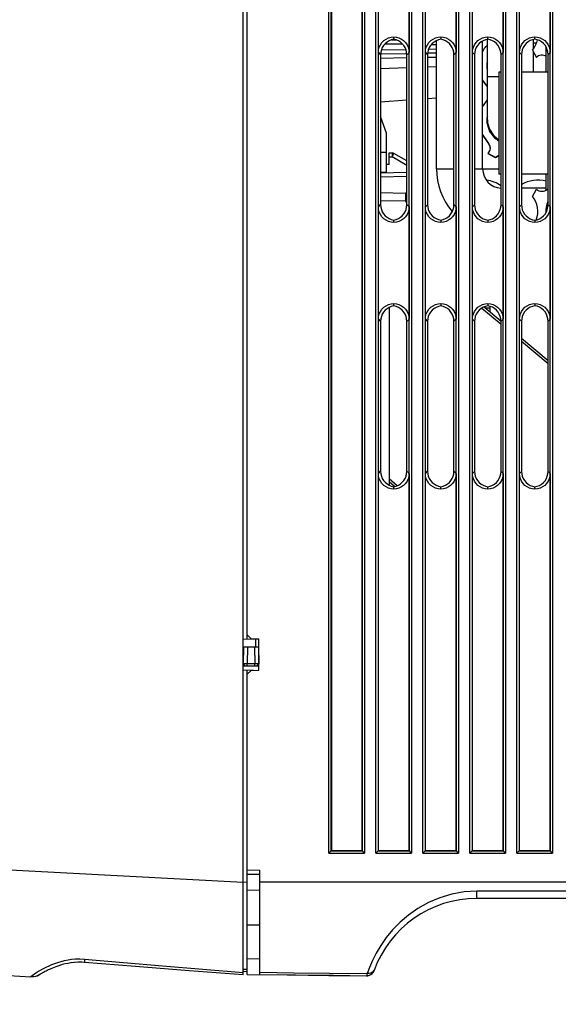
# Model space of a CAD drawing. Extents: x 0 to 420, y 0 to 297.
# Tile 51 of 86: x 148 to 165, y 153 to 185. Entities that reach past the tile are written whole.
import ezdxf

# ---------------------------------------------------------------- set-up
doc = ezdxf.new("R2010")
doc.units = 0
doc.header["$LTSCALE"] = 23.1
doc.layers.get('0').update_dxf_attribs({"linetype": 'CONTINUOUS'})
for name, color, linetype in [('ALL_AXIS', 7, 'CONTINUOUS'), ('ALL_DIM', 7, 'CONTINUOUS'), ('ALL_FEATURES', 7, 'CONTINUOUS'), ('LAY0001', 7, 'CONTINUOUS')]:
    doc.layers.add(name, color=color, linetype=linetype)
doc.dimstyles.get("Standard").update_dxf_attribs({"dimtxt": 2.5, "dimasz": 2.5, "dimexe": 1.25, "dimexo": 0.625, "dimtad": 1, "dimcen": 2.5, "dimazin": 3, "dimtfac": 1, "dimtmove": 0, "dimatfit": 3})

# ---------------------------------------------------------------- blocks, each defined once
blk = doc.blocks.new('_OPEN')
at = {"color": 0, "linetype": 'BYBLOCK'}
for p, q in [((0, 0), (-1, 0.25)), ((-1, -0.25), (0, 0)), ((-1, 0), (0, 0))]:
    blk.add_line(p, q, dxfattribs=at)
blk = doc.blocks.new('*D1')
at = {"layer": 'ALL_DIM', "color": 2, "linetype": 'CONTINUOUS'}
for p, q in [((141.538, 154.11), (141.538, 131.955)), ((203.038, 153.626), (203.038, 131.955)), ((141.538, 132.955), (172.288, 132.955)), ((203.038, 132.955), (172.288, 132.955))]:
    blk.add_line(p, q, dxfattribs=at)
at = {"layer": 'ALL_DIM', "color": 2, "linetype": 'CONTINUOUS', "xscale": 2, "yscale": 2, "zscale": 2, "rotation": 180}
blk.add_blockref('_OPEN', (141.538, 132.955), dxfattribs=at)
at = {"layer": 'ALL_DIM', "color": 2, "linetype": 'CONTINUOUS', "xscale": 2, "yscale": 2, "zscale": 2}
blk.add_blockref('_OPEN', (203.038, 132.955), dxfattribs=at)

msp = doc.modelspace()

# ---------------------------------------------------------------- linework, layer by layer
at = {"color": 7, "linetype": 'CONTINUOUS'}
for p, q in [((163.962, 183.599), (164.088, 183.367)), ((162.519, 183.192), (162.519, 183.197)), ((162.519, 183.188), (162.519, 183.192)), ((162.519, 183.017), (162.519, 183.188)), ((162.519, 183.012), (162.519, 183.017)), ((162.519, 183.007), (162.519, 183.012)), ((162.519, 181.442), (162.519, 181.447)), ((162.519, 181.438), (162.519, 181.442)), ((162.519, 181.267), (162.519, 181.438)), ((162.519, 181.262), (162.519, 181.267)), ((162.519, 181.257), (162.519, 181.262)), ((162.525, 181.352), (162.528, 181.287)), ((162.526, 181.348), (162.525, 181.343)), ((162.525, 181.343), (162.528, 181.278)), ((162.528, 181.278), (162.528, 181.287)), ((162.781, 180.177), (162.549, 180.302)), ((162.549, 180.302), (162.549, 180.294)), ((162.781, 180.168), (162.549, 180.294)), ((162.888, 180.24), (162.781, 180.177)), ((162.888, 180.231), (162.781, 180.168)), ((162.781, 180.177), (162.781, 180.168)), ((163.962, 178.938), (164.088, 179.17)), ((164.223, 179.2), (164.052, 179.2))]:
    msp.add_line(p, q, dxfattribs=at)
for points in [[(162.62, 180.477), (162.612, 180.541), (162.549, 180.652)], [(162.619, 180.477), (162.612, 180.532), (162.549, 180.644)], [(162.549, 180.302), (162.612, 180.413), (162.62, 180.477)]]:
    msp.add_lwpolyline(points, dxfattribs=at)
for centre, radius, start, end in [((163.388, 184.081), 0.75, 320, 348.3758), ((164.263, 183.188), 0.25, 56.038, 134.427), ((163.388, 178.456), 0.75, 338.6794, 40), ((164.048, 179.163), 0.0375, 82.7292, 97.2708), ((164.263, 179.349), 0.25, 225.573, 314.427), ((164.228, 179.163), 0.0375, 82.7292, 97.2708)]:
    msp.add_arc(centre, radius, start, end, dxfattribs=at)
at = {"layer": 'ALL_AXIS', "color": 7, "linetype": 'CONTINUOUS'}
for p, q in [((162.96, 182.894), (162.888, 182.894)), ((162.888, 182.894), (162.888, 179.644)), ((164.462, 182.894), (163.615, 182.894)), ((162.525, 182.436), (162.375, 182.655)), ((162.525, 182.428), (162.375, 182.646)), ((162.375, 181.789), (162.525, 182.017)), ((162.549, 180.652), (162.375, 180.916)), ((162.549, 180.644), (162.375, 180.907)), ((162.96, 179.644), (162.888, 179.644)), ((164.462, 179.644), (163.615, 179.644))]:
    msp.add_line(p, q, dxfattribs=at)
at = {"layer": 'ALL_AXIS', "color": 9, "linetype": 'CONTINUOUS'}
for p, q in [((162.549, 180.652), (162.549, 180.644)), ((155.263, 157.081), (173.913, 157.081))]:
    msp.add_line(p, q, dxfattribs=at)
at = {"layer": 'ALL_AXIS', "color": 7, "linetype": 'CONTINUOUS'}
msp.add_lwpolyline([(162.375, 183.529), (162.449, 183.684), (162.525, 183.758)], dxfattribs=at)
for centre, start, end in [((164.138, 178.456), 74.5299, 122.0342), ((165.138, 178.456), 132.6899, 134.427)]:
    msp.add_arc(centre, 1, start, end, dxfattribs=at)
at = {"layer": 'ALL_FEATURES', "color": 7, "linetype": 'CONTINUOUS'}
for p, q in [((154.863, 164.825), (154.863, 241.206)), ((157.549, 237.12), (157.549, 158.08)), ((158.527, 158.08), (158.527, 237.12)), ((154.738, 154.125), (154.738, 219.331)), ((159.049, 183.522), (159.049, 187.103)), ((160.027, 187.103), (160.027, 183.522)), ((160.549, 183.522), (160.549, 187.103)), ((161.527, 187.103), (161.527, 183.522)), ((162.049, 183.522), (162.049, 187.103)), ((163.027, 187.103), (163.027, 183.522)), ((163.549, 183.522), (163.549, 187.103)), ((164.527, 187.103), (164.527, 183.522)), ((159.538, 183.944), (159.538, 184.02)), ((161.038, 184.02), (161.038, 183.946)), ((162.538, 183.947), (162.538, 184.02)), ((164.038, 183.949), (164.038, 184.02)), ((159.464, 183.926), (159.62, 183.923)), ((159.957, 183.485), (159.119, 183.47)), ((159.119, 183.451), (159.119, 178.673)), ((159.957, 178.672), (159.957, 183.452)), ((160.618, 183.453), (160.618, 178.672)), ((160.9, 183.502), (160.621, 183.497)), ((161.459, 178.671), (161.459, 183.454)), ((162.116, 183.455), (162.116, 178.67)), ((162.96, 178.669), (162.96, 183.456)), ((163.615, 183.456), (163.615, 178.668)), ((164.462, 178.668), (164.462, 183.457)), ((162.525, 183.217), (162.519, 183.197)), ((162.519, 183.007), (162.525, 182.986)), ((160.618, 182.06), (160.9, 182.08)), ((159.119, 181.951), (159.957, 182.012)), ((159.313, 180.956), (159.119, 181.484)), ((162.525, 181.468), (162.519, 181.447)), ((159.313, 179.711), (159.313, 180.956)), ((159.119, 180.348), (159.313, 180.344)), ((159.388, 180.326), (159.484, 180.324)), ((159.388, 179.951), (159.388, 180.326)), ((159.957, 180.07), (159.545, 180.308)), ((159.388, 179.951), (159.313, 179.95)), ((159.119, 179.708), (159.313, 179.711)), ((159.957, 179.569), (159.119, 179.554)), ((159.119, 179.057), (159.911, 179.043)), ((159.049, 175.022), (159.049, 178.603)), ((160.027, 178.603), (160.027, 175.022)), ((160.549, 175.022), (160.549, 178.603)), ((161.527, 178.603), (161.527, 175.022)), ((162.049, 175.022), (162.049, 178.603)), ((163.027, 178.603), (163.027, 175.022)), ((163.549, 175.022), (163.549, 178.603)), ((164.527, 178.603), (164.527, 175.022)), ((159.538, 178.105), (159.538, 178.181)), ((161.038, 178.179), (161.038, 178.105)), ((162.538, 178.177), (162.538, 178.105)), ((164.038, 178.175), (164.038, 178.105)), ((159.538, 175.444), (159.538, 175.52)), ((161.038, 175.52), (161.038, 175.446)), ((162.538, 175.52), (162.538, 175.447)), ((164.038, 175.52), (164.038, 175.449)), ((159.388, 175.394), (159.388, 169.731)), ((162.42, 175.412), (162.96, 174.961)), ((162.429, 175.416), (162.481, 175.376)), ((162.613, 175.376), (162.463, 175.376)), ((162.613, 175.251), (162.613, 175.43)), ((159.119, 174.951), (159.119, 170.173)), ((159.957, 170.172), (159.957, 174.952)), ((160.618, 174.953), (160.618, 170.172)), ((161.459, 170.171), (161.459, 174.954)), ((162.116, 174.955), (162.116, 170.17)), ((162.96, 170.169), (162.96, 174.956)), ((163.615, 174.956), (163.615, 170.168)), ((164.462, 170.168), (164.462, 174.957)), ((163.615, 174.413), (164.462, 173.705)), ((159.049, 158.08), (159.049, 170.103)), ((159.648, 169.713), (159.388, 169.93)), ((160.027, 170.103), (160.027, 158.08)), ((160.549, 158.08), (160.549, 170.103)), ((161.527, 170.103), (161.527, 158.08)), ((162.049, 158.08), (162.049, 170.103)), ((163.027, 170.103), (163.027, 158.08)), ((163.549, 158.08), (163.549, 170.103)), ((164.527, 170.103), (164.527, 158.08)), ((159.538, 169.605), (159.538, 169.681)), ((161.038, 169.605), (161.038, 169.679)), ((162.538, 169.605), (162.538, 169.677)), ((164.038, 169.605), (164.038, 169.675)), ((154.738, 164.823), (155.063, 164.829)), ((154.863, 164.963), (154.988, 164.835)), ((154.988, 164.835), (155.238, 164.831)), ((155.063, 164.829), (155.068, 164.834)), ((155.134, 164.833), (155.13, 164.581)), ((155.238, 163.831), (155.238, 164.831)), ((154.738, 164.581), (155.238, 164.581)), ((154.749, 164.581), (154.739, 164.031)), ((155.227, 164.581), (155.237, 164.031)), ((155.238, 163.956), (154.738, 163.956)), ((154.813, 163.956), (154.739, 164.031)), ((155.112, 164.031), (154.864, 164.031)), ((155.163, 163.956), (155.237, 164.031)), ((154.738, 163.839), (155.063, 163.833)), ((154.863, 154.128), (154.863, 163.837)), ((154.988, 163.827), (154.863, 163.7)), ((154.988, 163.827), (155.238, 163.831)), ((155.068, 163.828), (155.063, 163.833)), ((157.469, 158), (157.549, 158.08)), ((157.549, 158.08), (158.527, 158.08)), ((158.607, 158), (158.527, 158.08)), ((158.969, 158), (159.049, 158.08)), ((159.049, 158.08), (160.027, 158.08)), ((160.107, 158), (160.027, 158.08)), ((160.469, 158), (160.549, 158.08)), ((160.549, 158.08), (161.527, 158.08)), ((161.607, 158), (161.527, 158.08)), ((161.969, 158), (162.049, 158.08)), ((162.049, 158.08), (163.027, 158.08)), ((163.107, 158), (163.027, 158.08)), ((163.469, 158), (163.549, 158.08)), ((163.549, 158.08), (164.527, 158.08)), ((164.607, 158), (164.527, 158.08)), ((154.863, 157.463), (155.263, 157.456)), ((155.263, 154.128), (155.263, 157.456)), ((154.863, 156.831), (155.263, 156.824)), ((173.913, 156.556), (162.188, 156.556)), ((148.903, 154.433), (148.979, 154.455)), ((148.977, 154.455), (149.06, 154.476)), ((149.676, 154.526), (151.301, 154.394)), ((142.249, 154.361), (147.962, 154.061)), ((148.275, 154.153), (148.274, 154.152)), ((148.284, 154.158), (148.293, 154.163)), ((148.293, 154.163), (148.304, 154.17)), ((148.304, 154.17), (148.317, 154.177)), ((148.333, 154.186), (148.351, 154.196)), ((148.373, 154.208), (148.397, 154.221)), ((148.397, 154.221), (148.425, 154.235)), ((148.425, 154.235), (148.456, 154.251)), ((148.456, 154.25), (148.49, 154.268)), ((148.49, 154.267), (148.528, 154.286)), ((148.528, 154.285), (148.57, 154.305)), ((148.569, 154.304), (148.615, 154.325)), ((148.615, 154.325), (148.664, 154.346)), ((148.663, 154.345), (148.717, 154.367)), ((148.716, 154.367), (148.775, 154.389)), ((148.836, 154.411), (148.903, 154.433)), ((151.3, 154.395), (153.015, 154.259)), ((153.013, 154.259), (154.738, 154.125)), ((154.738, 154.231), (154.863, 154.235)), ((154.738, 154.231), (154.769, 154.232)), ((158.674, 154.089), (158.711, 154.091))]:
    msp.add_line(p, q, dxfattribs=at)
at = {"layer": 'ALL_FEATURES', "color": 9, "linetype": 'CONTINUOUS'}
for p, q in [((157.469, 158), (157.469, 237.2)), ((157.544, 158.075), (157.544, 237.125)), ((158.532, 237.125), (158.532, 158.075)), ((158.607, 237.2), (158.607, 158)), ((158.969, 158), (158.969, 237.2)), ((159.044, 237.125), (159.044, 158.075)), ((160.032, 158.075), (160.032, 211.212)), ((160.107, 211.206), (160.107, 158)), ((160.469, 158), (160.469, 211.206)), ((160.544, 211.212), (160.544, 158.075)), ((161.532, 158.075), (161.532, 211.212)), ((161.607, 211.206), (161.607, 158)), ((161.969, 158), (161.969, 211.206)), ((162.044, 211.212), (162.044, 158.075)), ((163.032, 158.075), (163.032, 211.212)), ((163.107, 211.206), (163.107, 158)), ((163.469, 158), (163.469, 211.206)), ((163.544, 211.212), (163.544, 158.075)), ((164.532, 158.075), (164.532, 211.212)), ((164.607, 211.206), (164.607, 158)), ((159.266, 183.805), (159.819, 183.795)), ((160.741, 183.779), (160.9, 183.776)), ((159.049, 183.522), (159.119, 183.451)), ((159.119, 183.347), (159.957, 183.362)), ((159.932, 183.609), (159.141, 183.595)), ((160.027, 183.522), (159.957, 183.452)), ((160.549, 183.522), (160.618, 183.453)), ((160.618, 183.374), (160.9, 183.379)), ((160.9, 183.626), (160.648, 183.621)), ((161.527, 183.522), (161.459, 183.454)), ((162.049, 183.522), (162.116, 183.455)), ((163.027, 183.522), (162.96, 183.456)), ((163.549, 183.522), (163.615, 183.456)), ((164.527, 183.522), (164.462, 183.457)), ((159.957, 183.035), (159.119, 183.008)), ((160.9, 183.066), (160.618, 183.056)), ((159.388, 180.201), (159.484, 180.199)), ((159.957, 179.926), (159.484, 180.199)), ((159.957, 179.694), (159.119, 179.679)), ((159.049, 178.603), (159.119, 178.673)), ((159.119, 178.807), (159.911, 178.793)), ((159.911, 178.793), (159.957, 178.839)), ((159.957, 178.746), (159.911, 178.793)), ((160.027, 178.603), (159.957, 178.672)), ((160.549, 178.603), (160.618, 178.672)), ((161.527, 178.603), (161.459, 178.671)), ((162.049, 178.603), (162.116, 178.67)), ((163.027, 178.603), (162.96, 178.669)), ((163.549, 178.603), (163.615, 178.668)), ((164.527, 178.603), (164.462, 178.668)), ((162.349, 175.375), (162.96, 174.864)), ((159.049, 175.022), (159.119, 174.951)), ((160.027, 175.022), (159.957, 174.952)), ((160.549, 175.022), (160.618, 174.953)), ((161.527, 175.022), (161.459, 174.954)), ((162.049, 175.022), (162.116, 174.955)), ((163.027, 175.022), (162.96, 174.956)), ((163.549, 175.022), (163.615, 174.956)), ((164.527, 175.022), (164.462, 174.957)), ((163.615, 174.317), (164.462, 173.608)), ((159.049, 170.103), (159.119, 170.173)), ((160.027, 170.103), (159.957, 170.172)), ((160.549, 170.103), (160.618, 170.172)), ((161.527, 170.103), (161.459, 170.171)), ((162.049, 170.103), (162.116, 170.17)), ((163.027, 170.103), (162.96, 170.169)), ((163.549, 170.103), (163.615, 170.168)), ((164.527, 170.103), (164.462, 170.168)), ((159.564, 169.687), (159.388, 169.834)), ((154.874, 164.581), (154.864, 164.031)), ((155.102, 164.581), (155.112, 164.031)), ((154.864, 163.956), (154.864, 164.031)), ((155.112, 163.956), (155.112, 164.031)), ((157.469, 158), (158.607, 158)), ((157.544, 158.075), (158.532, 158.075)), ((158.969, 158), (160.107, 158)), ((159.044, 158.075), (160.032, 158.075)), ((160.469, 158), (161.607, 158)), ((160.544, 158.075), (161.532, 158.075)), ((161.969, 158), (163.107, 158)), ((162.044, 158.075), (163.032, 158.075)), ((163.469, 158), (164.607, 158)), ((163.544, 158.075), (164.532, 158.075)), ((145.259, 157.573), (154.738, 157.076)), ((154.863, 157.331), (155.263, 157.324)), ((154.738, 157.078), (154.863, 157.081)), ((173.913, 156.784), (162.188, 156.784)), ((162.188, 156.556), (162.188, 156.784)), ((155.263, 155.706), (154.863, 155.706)), ((155.263, 154.624), (154.863, 154.628)), ((148.252, 154.136), (148.274, 154.154)), ((154.738, 154.296), (154.863, 154.3)), ((158.924, 154.289), (158.898, 154.242)), ((158.674, 154.093), (158.673, 154.09)), ((158.673, 154.09), (158.674, 154.089))]:
    msp.add_line(p, q, dxfattribs=at)
at = {"layer": 'ALL_FEATURES', "color": 7, "linetype": 'CONTINUOUS'}
for points in [[(159.049, 183.522), (159.056, 183.608), (159.078, 183.691), (159.114, 183.769), (159.163, 183.84), (159.223, 183.901), (159.292, 183.951), (159.37, 183.988), (159.452, 184.011), (159.538, 184.02)], [(159.538, 183.944), (159.462, 183.925), (159.39, 183.895), (159.324, 183.854), (159.265, 183.804), (159.214, 183.744), (159.174, 183.678), (159.144, 183.606), (159.126, 183.53), (159.119, 183.451)], [(159.538, 184.02), (159.623, 184.011), (159.706, 183.988), (159.783, 183.951), (159.853, 183.901), (159.913, 183.84), (159.962, 183.769), (159.998, 183.691), (160.019, 183.608), (160.027, 183.522)], [(159.957, 183.452), (159.951, 183.531), (159.933, 183.607), (159.903, 183.679), (159.862, 183.745), (159.812, 183.804), (159.753, 183.855), (159.686, 183.895), (159.614, 183.925), (159.538, 183.944)], [(160.549, 183.522), (160.556, 183.608), (160.578, 183.691), (160.614, 183.769), (160.663, 183.84), (160.723, 183.901), (160.792, 183.951), (160.87, 183.988), (160.952, 184.011), (161.038, 184.02)], [(161.038, 183.946), (160.962, 183.927), (160.89, 183.897), (160.823, 183.857), (160.764, 183.806), (160.713, 183.747), (160.672, 183.68), (160.642, 183.608), (160.624, 183.531), (160.618, 183.453)], [(161.038, 184.02), (161.123, 184.011), (161.206, 183.988), (161.283, 183.951), (161.353, 183.901), (161.413, 183.84), (161.462, 183.769), (161.498, 183.691), (161.519, 183.608), (161.527, 183.522)], [(161.459, 183.454), (161.453, 183.532), (161.434, 183.608), (161.404, 183.681), (161.364, 183.747), (161.313, 183.806), (161.253, 183.857), (161.187, 183.898), (161.114, 183.927), (161.038, 183.946)], [(162.049, 183.522), (162.056, 183.608), (162.078, 183.691), (162.114, 183.769), (162.163, 183.84), (162.223, 183.901), (162.292, 183.951), (162.37, 183.988), (162.452, 184.011), (162.538, 184.02)], [(162.538, 183.947), (162.462, 183.929), (162.389, 183.9), (162.322, 183.859), (162.263, 183.808), (162.212, 183.749), (162.171, 183.682), (162.141, 183.61), (162.122, 183.533), (162.116, 183.455)], [(162.538, 184.02), (162.623, 184.011), (162.706, 183.988), (162.783, 183.951), (162.853, 183.901), (162.913, 183.84), (162.962, 183.769), (162.998, 183.691), (163.019, 183.608), (163.027, 183.522)], [(162.96, 183.456), (162.954, 183.534), (162.936, 183.61), (162.906, 183.683), (162.865, 183.749), (162.814, 183.809), (162.754, 183.859), (162.687, 183.9), (162.614, 183.929), (162.538, 183.947)], [(163.549, 183.522), (163.556, 183.608), (163.578, 183.691), (163.614, 183.769), (163.663, 183.84), (163.723, 183.901), (163.792, 183.951), (163.87, 183.988), (163.952, 184.011), (164.038, 184.02)], [(164.038, 183.949), (163.961, 183.931), (163.889, 183.902), (163.822, 183.861), (163.762, 183.81), (163.711, 183.751), (163.669, 183.684), (163.639, 183.612), (163.621, 183.535), (163.615, 183.456)], [(164.038, 184.02), (164.123, 184.011), (164.206, 183.988), (164.283, 183.951), (164.353, 183.901), (164.413, 183.84), (164.462, 183.769), (164.498, 183.691), (164.519, 183.608), (164.527, 183.522)], [(164.462, 183.457), (164.456, 183.536), (164.437, 183.612), (164.407, 183.685), (164.366, 183.752), (164.315, 183.811), (164.255, 183.861), (164.188, 183.902), (164.115, 183.932), (164.038, 183.949)], [(162.519, 181.257), (162.596, 181.01), (162.754, 180.802), (162.888, 180.715)], [(159.119, 178.673), (159.126, 178.595), (159.144, 178.519), (159.174, 178.447), (159.214, 178.38), (159.265, 178.321), (159.324, 178.27), (159.39, 178.229), (159.462, 178.199), (159.538, 178.181)], [(159.538, 178.181), (159.614, 178.199), (159.686, 178.229), (159.753, 178.27), (159.812, 178.321), (159.862, 178.38), (159.903, 178.446), (159.933, 178.518), (159.951, 178.594), (159.957, 178.672)], [(160.618, 178.672), (160.624, 178.593), (160.642, 178.517), (160.672, 178.445), (160.713, 178.378), (160.764, 178.319), (160.823, 178.268), (160.89, 178.227), (160.962, 178.197), (161.038, 178.179)], [(161.038, 178.179), (161.114, 178.197), (161.187, 178.227), (161.253, 178.268), (161.313, 178.318), (161.364, 178.378), (161.404, 178.444), (161.434, 178.516), (161.453, 178.592), (161.459, 178.671)], [(162.116, 178.67), (162.122, 178.591), (162.141, 178.515), (162.171, 178.443), (162.212, 178.376), (162.263, 178.316), (162.322, 178.266), (162.389, 178.225), (162.462, 178.195), (162.538, 178.177)], [(162.538, 178.177), (162.614, 178.195), (162.687, 178.225), (162.754, 178.266), (162.814, 178.316), (162.865, 178.375), (162.906, 178.442), (162.936, 178.514), (162.954, 178.591), (162.96, 178.669)], [(163.615, 178.668), (163.621, 178.59), (163.639, 178.513), (163.669, 178.441), (163.711, 178.374), (163.762, 178.314), (163.822, 178.264), (163.889, 178.223), (163.961, 178.193), (164.038, 178.175)], [(164.038, 178.175), (164.115, 178.193), (164.188, 178.223), (164.255, 178.263), (164.315, 178.314), (164.366, 178.373), (164.407, 178.44), (164.437, 178.512), (164.456, 178.589), (164.462, 178.668)], [(159.538, 178.105), (159.452, 178.114), (159.37, 178.137), (159.292, 178.174), (159.223, 178.224), (159.163, 178.285), (159.114, 178.356), (159.078, 178.434), (159.056, 178.517), (159.049, 178.603)], [(160.027, 178.603), (160.019, 178.517), (159.998, 178.434), (159.962, 178.356), (159.913, 178.285), (159.853, 178.224), (159.783, 178.174), (159.706, 178.137), (159.623, 178.114), (159.538, 178.105)], [(161.038, 178.105), (160.952, 178.114), (160.87, 178.137), (160.792, 178.174), (160.723, 178.224), (160.663, 178.285), (160.614, 178.356), (160.578, 178.434), (160.556, 178.517), (160.549, 178.603)], [(161.527, 178.603), (161.519, 178.517), (161.498, 178.434), (161.462, 178.356), (161.413, 178.285), (161.353, 178.224), (161.283, 178.174), (161.206, 178.137), (161.123, 178.114), (161.038, 178.105)], [(162.538, 178.105), (162.452, 178.114), (162.37, 178.137), (162.292, 178.174), (162.223, 178.224), (162.163, 178.285), (162.114, 178.356), (162.078, 178.434), (162.056, 178.517), (162.049, 178.603)], [(163.027, 178.603), (163.019, 178.517), (162.998, 178.434), (162.962, 178.356), (162.913, 178.285), (162.853, 178.224), (162.783, 178.174), (162.706, 178.137), (162.623, 178.114), (162.538, 178.105)], [(164.038, 178.105), (163.952, 178.114), (163.87, 178.137), (163.792, 178.174), (163.723, 178.224), (163.663, 178.285), (163.614, 178.356), (163.578, 178.434), (163.556, 178.517), (163.549, 178.603)], [(164.527, 178.603), (164.519, 178.517), (164.498, 178.434), (164.462, 178.356), (164.413, 178.285), (164.353, 178.224), (164.283, 178.174), (164.206, 178.137), (164.123, 178.114), (164.038, 178.105)], [(159.049, 175.022), (159.056, 175.108), (159.078, 175.191), (159.114, 175.269), (159.163, 175.34), (159.223, 175.401), (159.292, 175.451), (159.37, 175.488), (159.452, 175.511), (159.538, 175.52)], [(159.538, 175.52), (159.623, 175.511), (159.706, 175.488), (159.783, 175.451), (159.853, 175.401), (159.913, 175.34), (159.962, 175.269), (159.998, 175.191), (160.019, 175.108), (160.027, 175.022)], [(160.549, 175.022), (160.556, 175.108), (160.578, 175.191), (160.614, 175.269), (160.663, 175.34), (160.723, 175.401), (160.792, 175.451), (160.87, 175.488), (160.952, 175.511), (161.038, 175.52)], [(161.038, 175.52), (161.123, 175.511), (161.206, 175.488), (161.283, 175.451), (161.353, 175.401), (161.413, 175.34), (161.462, 175.269), (161.498, 175.191), (161.519, 175.108), (161.527, 175.022)], [(162.049, 175.022), (162.056, 175.108), (162.078, 175.191), (162.114, 175.269), (162.163, 175.34), (162.223, 175.401), (162.292, 175.451), (162.37, 175.488), (162.452, 175.511), (162.538, 175.52)], [(162.538, 175.52), (162.623, 175.511), (162.706, 175.488), (162.783, 175.451), (162.853, 175.401), (162.913, 175.34), (162.962, 175.269), (162.998, 175.191), (163.019, 175.108), (163.027, 175.022)], [(163.549, 175.022), (163.556, 175.108), (163.578, 175.191), (163.614, 175.269), (163.663, 175.34), (163.723, 175.401), (163.792, 175.451), (163.87, 175.488), (163.952, 175.511), (164.038, 175.52)], [(164.038, 175.52), (164.123, 175.511), (164.206, 175.488), (164.283, 175.451), (164.353, 175.401), (164.413, 175.34), (164.462, 175.269), (164.498, 175.191), (164.519, 175.108), (164.527, 175.022)], [(159.538, 175.444), (159.462, 175.425), (159.39, 175.395), (159.324, 175.354), (159.265, 175.304), (159.214, 175.244), (159.174, 175.178), (159.144, 175.106), (159.126, 175.03), (159.119, 174.951)], [(159.957, 174.952), (159.951, 175.031), (159.933, 175.107), (159.903, 175.179), (159.862, 175.245), (159.812, 175.304), (159.753, 175.355), (159.686, 175.395), (159.614, 175.425), (159.538, 175.444)], [(161.038, 175.446), (160.962, 175.427), (160.89, 175.397), (160.823, 175.357), (160.764, 175.306), (160.713, 175.247), (160.672, 175.18), (160.642, 175.108), (160.624, 175.031), (160.618, 174.953)], [(161.459, 174.954), (161.453, 175.032), (161.434, 175.108), (161.404, 175.181), (161.364, 175.247), (161.313, 175.306), (161.253, 175.357), (161.187, 175.398), (161.114, 175.427), (161.038, 175.446)], [(162.538, 175.447), (162.462, 175.429), (162.389, 175.4), (162.322, 175.359), (162.263, 175.308), (162.212, 175.249), (162.171, 175.182), (162.141, 175.11), (162.122, 175.033), (162.116, 174.955)], [(162.96, 174.956), (162.954, 175.034), (162.936, 175.11), (162.906, 175.183), (162.865, 175.249), (162.814, 175.309), (162.754, 175.359), (162.687, 175.4), (162.614, 175.429), (162.538, 175.447)], [(164.038, 175.449), (163.961, 175.431), (163.889, 175.402), (163.822, 175.361), (163.762, 175.31), (163.711, 175.251), (163.669, 175.184), (163.639, 175.112), (163.621, 175.035), (163.615, 174.956)], [(164.462, 174.957), (164.456, 175.036), (164.437, 175.112), (164.407, 175.185), (164.366, 175.252), (164.315, 175.311), (164.255, 175.361), (164.188, 175.402), (164.115, 175.432), (164.038, 175.449)], [(159.119, 170.173), (159.126, 170.095), (159.144, 170.019), (159.174, 169.947), (159.214, 169.88), (159.265, 169.821), (159.324, 169.77), (159.39, 169.729), (159.462, 169.699), (159.538, 169.681)], [(159.538, 169.681), (159.614, 169.699), (159.686, 169.729), (159.753, 169.77), (159.812, 169.821), (159.862, 169.88), (159.903, 169.946), (159.933, 170.018), (159.951, 170.094), (159.957, 170.172)], [(160.618, 170.172), (160.624, 170.093), (160.642, 170.017), (160.672, 169.945), (160.713, 169.878), (160.764, 169.819), (160.823, 169.768), (160.89, 169.727), (160.962, 169.697), (161.038, 169.679)], [(161.038, 169.679), (161.114, 169.697), (161.187, 169.727), (161.253, 169.768), (161.313, 169.818), (161.364, 169.878), (161.404, 169.944), (161.434, 170.016), (161.453, 170.092), (161.459, 170.171)], [(162.116, 170.17), (162.122, 170.091), (162.141, 170.015), (162.171, 169.943), (162.212, 169.876), (162.263, 169.816), (162.322, 169.766), (162.389, 169.725), (162.462, 169.695), (162.538, 169.677)], [(162.538, 169.677), (162.614, 169.695), (162.687, 169.725), (162.754, 169.766), (162.814, 169.816), (162.865, 169.875), (162.906, 169.942), (162.936, 170.014), (162.954, 170.091), (162.96, 170.169)], [(163.615, 170.168), (163.621, 170.09), (163.639, 170.013), (163.669, 169.941), (163.711, 169.874), (163.762, 169.814), (163.822, 169.764), (163.889, 169.723), (163.961, 169.693), (164.038, 169.675)], [(164.038, 169.675), (164.115, 169.693), (164.188, 169.723), (164.255, 169.763), (164.315, 169.814), (164.366, 169.873), (164.407, 169.94), (164.437, 170.012), (164.456, 170.089), (164.462, 170.168)], [(159.538, 169.605), (159.452, 169.614), (159.37, 169.637), (159.292, 169.674), (159.223, 169.724), (159.163, 169.785), (159.114, 169.856), (159.078, 169.934), (159.056, 170.017), (159.049, 170.103)], [(160.027, 170.103), (160.019, 170.017), (159.998, 169.934), (159.962, 169.856), (159.913, 169.785), (159.853, 169.724), (159.783, 169.674), (159.706, 169.637), (159.623, 169.614), (159.538, 169.605)], [(161.038, 169.605), (160.952, 169.614), (160.87, 169.637), (160.792, 169.674), (160.723, 169.724), (160.663, 169.785), (160.614, 169.856), (160.578, 169.934), (160.556, 170.017), (160.549, 170.103)], [(161.527, 170.103), (161.519, 170.017), (161.498, 169.934), (161.462, 169.856), (161.413, 169.785), (161.353, 169.724), (161.283, 169.674), (161.206, 169.637), (161.123, 169.614), (161.038, 169.605)], [(162.538, 169.605), (162.452, 169.614), (162.37, 169.637), (162.292, 169.674), (162.223, 169.724), (162.163, 169.785), (162.114, 169.856), (162.078, 169.934), (162.056, 170.017), (162.049, 170.103)], [(163.027, 170.103), (163.019, 170.017), (162.998, 169.934), (162.962, 169.856), (162.913, 169.785), (162.853, 169.724), (162.783, 169.674), (162.706, 169.637), (162.623, 169.614), (162.538, 169.605)], [(164.038, 169.605), (163.952, 169.614), (163.87, 169.637), (163.792, 169.674), (163.723, 169.724), (163.663, 169.785), (163.614, 169.856), (163.578, 169.934), (163.556, 170.017), (163.549, 170.103)], [(164.527, 170.103), (164.519, 170.017), (164.498, 169.934), (164.462, 169.856), (164.413, 169.785), (164.353, 169.724), (164.283, 169.674), (164.206, 169.637), (164.123, 169.614), (164.038, 169.605)], [(154.864, 164.031), (154.826, 164.031), (154.791, 164.032), (154.763, 164.032), (154.745, 164.031), (154.739, 164.031)], [(155.237, 164.031), (155.23, 164.031), (155.213, 164.032), (155.185, 164.032), (155.15, 164.031), (155.112, 164.031)], [(149.059, 154.476), (149.15, 154.496), (149.247, 154.512), (149.353, 154.525), (149.467, 154.532), (149.587, 154.531), (149.676, 154.526)], [(149.148, 154.495), (149.245, 154.512), (149.351, 154.525), (149.464, 154.532), (149.584, 154.531), (149.676, 154.526)], [(148.274, 154.152), (148.278, 154.155), (148.284, 154.158)], [(148.275, 154.152), (148.278, 154.155), (148.284, 154.158)], [(148.317, 154.177), (148.333, 154.186), (148.351, 154.196)], [(148.351, 154.196), (148.373, 154.208), (148.397, 154.221)], [(148.774, 154.388), (148.837, 154.411), (148.905, 154.433)], [(154.863, 154.128), (156.141, 154.115), (157.473, 154.101), (158.674, 154.089)], [(155.263, 154.128), (156.407, 154.116), (157.606, 154.104), (158.675, 154.093)], [(158.675, 154.093), (158.712, 154.095), (158.765, 154.109), (158.813, 154.133), (158.855, 154.167), (158.889, 154.209), (158.913, 154.258)], [(158.711, 154.091), (158.764, 154.105), (158.812, 154.129), (158.854, 154.163), (158.887, 154.206), (158.911, 154.254)]]:
    msp.add_lwpolyline(points, dxfattribs=at)
at = {"layer": 'ALL_FEATURES', "color": 9, "linetype": 'CONTINUOUS'}
for points in [[(159.484, 180.324), (159.485, 180.318), (159.485, 180.3), (159.485, 180.273), (159.485, 180.238), (159.484, 180.199)], [(159.484, 180.199), (159.504, 180.233), (159.521, 180.263), (159.534, 180.287), (159.542, 180.302), (159.545, 180.308)], [(159.911, 179.043), (159.912, 179.034), (159.912, 179.009), (159.913, 178.97), (159.912, 178.918), (159.912, 178.858), (159.911, 178.793)], [(162.188, 156.784), (161.785, 156.761), (161.39, 156.691), (161.007, 156.577), (160.645, 156.424), (160.311, 156.238), (160.009, 156.026), (159.739, 155.796), (159.504, 155.554), (159.3, 155.307), (159.126, 155.059), (158.98, 154.814), (158.86, 154.579), (158.764, 154.358), (158.69, 154.16)], [(147.961, 154.062), (147.973, 154.074), (148.012, 154.103), (148.077, 154.148), (148.16, 154.201), (148.253, 154.257), (148.35, 154.311), (148.448, 154.361), (148.544, 154.406), (148.637, 154.447), (148.73, 154.483), (148.827, 154.517), (148.929, 154.548), (149.038, 154.576), (149.15, 154.599), (149.266, 154.616), (149.388, 154.626), (149.524, 154.63), (149.68, 154.622)], [(149.68, 154.622), (149.677, 154.572), (149.675, 154.539), (149.676, 154.526), (149.676, 154.526)], [(149.68, 154.622), (152.162, 154.41), (154.738, 154.197)], [(147.961, 154.062), (148.063, 154.066), (148.161, 154.092), (148.252, 154.136)], [(155.263, 154.202), (156.356, 154.188), (157.492, 154.175), (158.69, 154.16)], [(158.69, 154.16), (158.682, 154.121), (158.677, 154.098), (158.675, 154.093)], [(158.898, 154.242), (158.859, 154.204), (158.809, 154.176), (158.751, 154.161), (158.69, 154.16)], [(147.962, 154.061), (147.962, 154.061), (147.961, 154.061), (147.961, 154.062)]]:
    msp.add_lwpolyline(points, dxfattribs=at)
at = {"layer": 'ALL_FEATURES', "color": 7, "linetype": 'CONTINUOUS'}
for centre, radius, start, end in [((159.482, 180.199), 0.125, 60, 89), ((162.388, 178.456), 1, 54.6478, 83.7961), ((159.906, 178.793), 0.25, 78.2085, 89), ((164.138, 178.456), 0.75, 97.2708, 99.0011), ((164.138, 178.456), 0.75, 80.9989, 82.7292), ((165.138, 178.456), 0.75, 155.0468, 182.4804), ((162.388, 178.456), 1, 178.7747, 181.6883), ((162.188, 153.073), 3.483, 90, 160.1777), ((147.988, 154.561), 0.5, 267, 305.1598)]:
    msp.add_arc(centre, radius, start, end, dxfattribs=at)
at = {"layer": 'LAY0001', "color": 7, "linetype": 'CONTINUOUS'}
for p, q in [((162.525, 181.352), (162.525, 183.944)), ((160.9, 179.819), (160.9, 183.902)), ((162.375, 179.819), (162.375, 183.891)), ((164, 183.664), (164, 183.941)), ((164.09, 183.819), (164, 183.82)), ((164.4, 182.894), (164.4, 183.696)), ((164, 182.894), (164, 183.529)), ((162.546, 181.166), (162.533, 181.279)), ((162.593, 181.032), (162.546, 181.166)), ((162.639, 180.952), (162.593, 181.032)), ((162.786, 180.781), (162.735, 180.826)), ((164.4, 179.149), (164.4, 179.644)), ((164.4, 179.194), (163.615, 179.194)), ((164.4, 178.456), (164.4, 178.543))]:
    msp.add_line(p, q, dxfattribs=at)
at = {"layer": 'LAY0001', "color": 9, "linetype": 'CONTINUOUS'}
for p, q in [((162.53, 181.279), (162.533, 181.236)), ((162.533, 181.236), (162.592, 181.034)), ((162.592, 181.034), (162.705, 180.858)), ((160.9, 179.819), (161.459, 179.819)), ((162.116, 179.819), (162.888, 179.819))]:
    msp.add_line(p, q, dxfattribs=at)
for points in [[(162.525, 182.754), (162.533, 182.755), (162.592, 182.757), (162.705, 182.758), (162.864, 182.759), (162.888, 182.759)], [(162.525, 181.382), (162.533, 181.277), (162.592, 181.076), (162.705, 180.899), (162.864, 180.762), (162.888, 180.751)], [(162.705, 180.858), (162.864, 180.72), (162.888, 180.71)]]:
    msp.add_lwpolyline(points, dxfattribs=at)
at = {"layer": 'LAY0001', "color": 7, "linetype": 'CONTINUOUS'}
for centre, radius, start, end in [((163, 179.819), 2.1, 180, 220.5642), ((163, 179.819), 0.625, 180, 266.276), ((165.138, 178.456), 0.738, 156.8377, 181.1201)]:
    msp.add_arc(centre, radius, start, end, dxfattribs=at)

# ---------------------------------------------------------------- dimensions: what is measured, and where the dimension line sits
at = {"layer": 'ALL_DIM', "color": 2, "linetype": 'CONTINUOUS'}
dim = msp.add_linear_dim(base=(141.538, 132.955), p1=(203.038, 154.626), p2=(141.538, 155.11), angle=180, dimstyle='Standard', dxfattribs=at)
dim.commit()
dim.dimension.update_dxf_attribs({"geometry": '*D1', "text_midpoint": (168.16, 132.955), "dimtype": 128})

doc.saveas('drawing.dxf')
